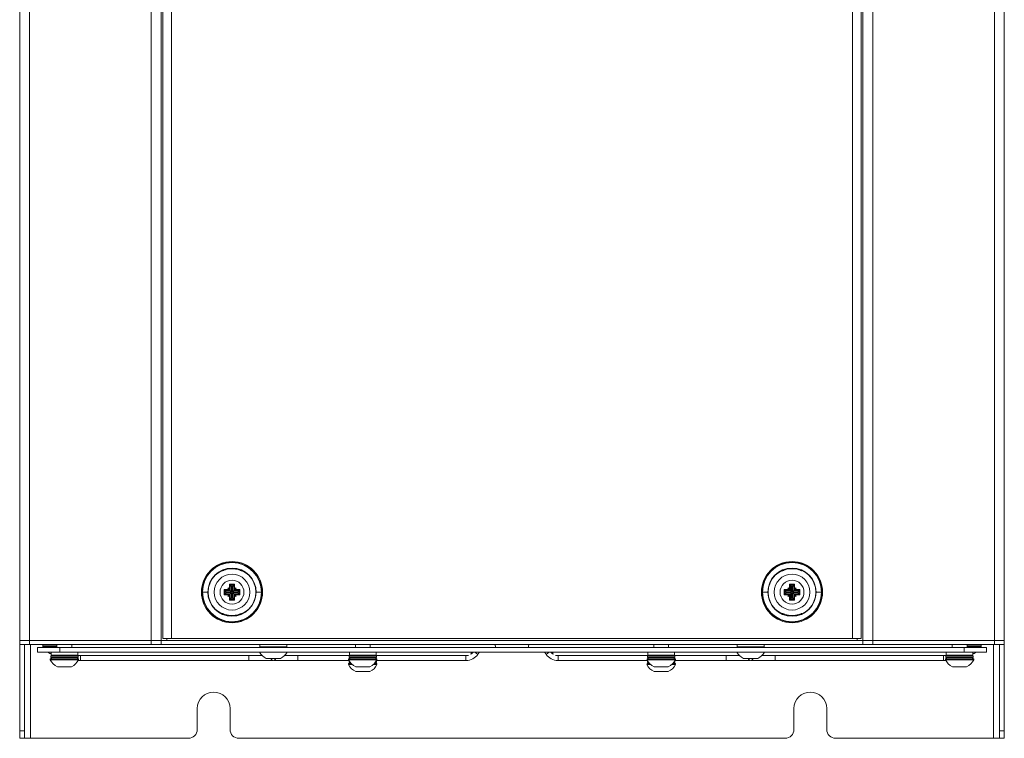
# Model space of a CAD drawing. Header units: millimetres. Extents: x 240 to 2023, y 154 to 1434.
# Tile 33 of 51: x 982 to 1312, y 154 to 395. Entities that reach past the tile are written whole.
import ezdxf

# ---------------------------------------------------------------- set-up
doc = ezdxf.new("R2010")
doc.units = ezdxf.units.MM
doc.header["$LTSCALE"] = 7.5

msp = doc.modelspace()

# ---------------------------------------------------------------- linework, layer by layer
at = {"color": 7, "linetype": 'Continuous', "lineweight": 15}
for p, q in [((981.68, 186.76), (981.68, 633.06)), ((984.95, 633.06), (984.95, 186.76)), ((1025.78, 633.06), (1025.78, 186.76)), ((1029.05, 633.06), (1029.05, 186.76)), ((1029.61, 187.41), (1029.61, 632.41)), ((1032.61, 187.41), (1032.61, 632.41)), ((1260.76, 187.41), (1260.76, 632.41)), ((1263.76, 187.41), (1263.76, 632.41)), ((1264.32, 186.76), (1264.32, 633.06)), ((1267.59, 186.76), (1267.59, 633.06)), ((1308.41, 186.76), (1308.41, 633.06)), ((1311.68, 633.06), (1311.68, 186.76)), ((1049.57, 212.68), (1049.58, 212.42)), ((1056.19, 212.38), (1056.2, 212.65)), ((1237.22, 212.66), (1237.23, 212.4)), ((1243.84, 212.4), (1243.84, 212.66)), ((1049.62, 210.14), (1049.62, 210.22)), ((1237.27, 210.2), (1237.27, 210.13)), ((1243.79, 210.13), (1243.79, 210.2)), ((1051.98, 205.62), (1053.69, 205.62)), ((1051.98, 204.03), (1051.98, 205.62)), ((1052.28, 205.32), (1052.28, 203.52)), ((1053.4, 205.32), (1052.28, 205.32)), ((1052.71, 204.89), (1052.28, 205.32)), ((1052.71, 204.89), (1052.71, 203.09)), ((1052.96, 204.89), (1052.71, 204.89)), ((1052.96, 204.89), (1053.4, 205.32)), ((1052.96, 203.09), (1052.96, 204.89)), ((1053.4, 203.52), (1053.4, 205.32)), ((1053.69, 205.62), (1053.69, 204.03)), ((1239.67, 205.62), (1241.39, 205.62)), ((1239.67, 204.03), (1239.67, 205.62)), ((1239.97, 205.32), (1239.97, 203.52)), ((1241.09, 205.32), (1239.97, 205.32)), ((1240.41, 204.89), (1239.97, 205.32)), ((1240.41, 204.89), (1240.41, 203.09)), ((1240.66, 204.89), (1240.41, 204.89)), ((1240.66, 204.89), (1241.09, 205.32)), ((1240.66, 203.09), (1240.66, 204.89)), ((1241.09, 203.52), (1241.09, 205.32)), ((1241.39, 205.62), (1241.39, 204.03)), ((1042.94, 203.01), (1044.75, 203.01)), ((1050.18, 203.82), (1051.77, 203.82)), ((1050.18, 202.11), (1050.18, 203.82)), ((1051.77, 202.11), (1050.18, 202.11)), ((1052.28, 203.52), (1050.48, 203.52)), ((1050.48, 203.52), (1050.48, 202.4)), ((1050.91, 203.09), (1050.48, 203.52)), ((1050.91, 202.84), (1050.48, 202.4)), ((1050.48, 202.4), (1052.28, 202.4)), ((1050.91, 203.09), (1050.91, 202.84)), ((1052.71, 203.09), (1050.91, 203.09)), ((1050.91, 202.84), (1052.71, 202.84)), ((1051.4, 204.4), (1051.98, 204.03)), ((1051.77, 203.82), (1051.4, 204.4)), ((1051.4, 204.4), (1051.54, 204.26)), ((1051.4, 201.53), (1051.77, 202.11)), ((1051.98, 201.89), (1051.4, 201.53)), ((1051.4, 201.53), (1051.54, 201.66)), ((1051.96, 204), (1051.54, 204.26)), ((1051.54, 204.26), (1051.8, 203.84)), ((1052.12, 203.68), (1051.54, 204.26)), ((1052.12, 202.25), (1051.54, 201.66)), ((1051.8, 202.08), (1051.54, 201.66)), ((1051.54, 201.66), (1051.96, 201.93)), ((1051.98, 200.31), (1051.98, 201.89)), ((1052.71, 203.09), (1052.28, 203.52)), ((1052.71, 202.84), (1052.28, 202.4)), ((1052.28, 202.4), (1052.28, 200.6)), ((1052.71, 202.84), (1052.71, 201.04)), ((1052.96, 203.09), (1053.4, 203.52)), ((1054.76, 203.09), (1052.96, 203.09)), ((1052.96, 202.84), (1054.76, 202.84)), ((1052.96, 202.84), (1053.4, 202.4)), ((1052.96, 201.04), (1052.96, 202.84)), ((1055.2, 203.52), (1053.4, 203.52)), ((1053.4, 200.6), (1053.4, 202.4)), ((1053.4, 202.4), (1055.2, 202.4)), ((1053.55, 203.68), (1054.13, 204.26)), ((1053.55, 202.25), (1054.13, 201.66)), ((1053.69, 204.03), (1054.27, 204.4)), ((1053.69, 201.89), (1053.69, 200.31)), ((1054.27, 201.53), (1053.69, 201.89)), ((1054.13, 204.26), (1053.71, 204)), ((1053.71, 201.93), (1054.13, 201.66)), ((1053.87, 203.84), (1054.13, 204.26)), ((1054.13, 201.66), (1053.87, 202.08)), ((1054.27, 204.4), (1053.9, 203.82)), ((1053.9, 203.82), (1055.49, 203.82)), ((1053.9, 202.11), (1054.27, 201.53)), ((1055.49, 202.11), (1053.9, 202.11)), ((1054.27, 204.4), (1054.13, 204.26)), ((1054.27, 201.53), (1054.13, 201.66)), ((1054.76, 203.09), (1055.2, 203.52)), ((1054.76, 202.84), (1054.76, 203.09)), ((1054.76, 202.84), (1055.2, 202.4)), ((1055.2, 202.4), (1055.2, 203.52)), ((1055.49, 203.82), (1055.49, 202.11)), ((1060.92, 202.92), (1062.74, 202.91)), ((1230.63, 202.96), (1230.53, 202.96)), ((1232.44, 202.96), (1230.63, 202.96)), ((1237.87, 203.82), (1239.46, 203.82)), ((1237.87, 202.11), (1237.87, 203.82)), ((1239.46, 202.11), (1237.87, 202.11)), ((1238.17, 203.52), (1238.17, 202.4)), ((1239.97, 203.52), (1238.17, 203.52)), ((1238.61, 203.09), (1238.17, 203.52)), ((1238.61, 202.84), (1238.17, 202.4)), ((1238.17, 202.4), (1239.97, 202.4)), ((1238.61, 203.09), (1238.61, 202.84)), ((1240.41, 203.09), (1238.61, 203.09)), ((1238.61, 202.84), (1240.41, 202.84)), ((1239.1, 204.4), (1239.67, 204.03)), ((1239.46, 203.82), (1239.1, 204.4)), ((1239.1, 204.4), (1239.23, 204.26)), ((1239.1, 201.53), (1239.46, 202.11)), ((1239.67, 201.89), (1239.1, 201.53)), ((1239.1, 201.53), (1239.23, 201.66)), ((1239.65, 204), (1239.23, 204.26)), ((1239.23, 204.26), (1239.5, 203.84)), ((1239.82, 203.68), (1239.23, 204.26)), ((1239.82, 202.25), (1239.23, 201.66)), ((1239.5, 202.08), (1239.23, 201.66)), ((1239.23, 201.66), (1239.65, 201.93)), ((1239.67, 200.31), (1239.67, 201.89)), ((1240.41, 203.09), (1239.97, 203.52)), ((1240.41, 202.84), (1239.97, 202.4)), ((1239.97, 202.4), (1239.97, 200.6)), ((1240.41, 202.84), (1240.41, 201.04)), ((1240.66, 203.09), (1241.09, 203.52)), ((1242.46, 203.09), (1240.66, 203.09)), ((1240.66, 201.04), (1240.66, 202.84)), ((1240.66, 202.84), (1241.09, 202.4)), ((1240.66, 202.84), (1242.46, 202.84)), ((1242.89, 203.52), (1241.09, 203.52)), ((1241.09, 202.4), (1242.89, 202.4)), ((1241.09, 200.6), (1241.09, 202.4)), ((1241.25, 203.68), (1241.83, 204.26)), ((1241.25, 202.25), (1241.83, 201.66)), ((1241.39, 204.03), (1241.97, 204.4)), ((1241.39, 201.89), (1241.39, 200.31)), ((1241.97, 201.53), (1241.39, 201.89)), ((1241.83, 204.26), (1241.41, 204)), ((1241.41, 201.93), (1241.83, 201.66)), ((1241.56, 203.84), (1241.83, 204.26)), ((1241.83, 201.66), (1241.56, 202.08)), ((1241.97, 204.4), (1241.6, 203.82)), ((1241.6, 203.82), (1243.19, 203.82)), ((1241.6, 202.11), (1241.97, 201.53)), ((1243.19, 202.11), (1241.6, 202.11)), ((1241.97, 204.4), (1241.83, 204.26)), ((1241.97, 201.53), (1241.83, 201.66)), ((1242.46, 203.09), (1242.89, 203.52)), ((1242.46, 202.84), (1242.46, 203.09)), ((1242.46, 202.84), (1242.89, 202.4)), ((1242.89, 202.4), (1242.89, 203.52)), ((1243.19, 203.82), (1243.19, 202.11)), ((1250.43, 202.96), (1248.62, 202.96)), ((1250.53, 202.96), (1250.43, 202.96)), ((1053.69, 200.31), (1051.98, 200.31)), ((1052.71, 201.04), (1052.28, 200.6)), ((1052.28, 200.6), (1053.4, 200.6)), ((1052.71, 201.04), (1052.96, 201.04)), ((1052.96, 201.04), (1053.4, 200.6)), ((1241.39, 200.31), (1239.67, 200.31)), ((1240.41, 201.04), (1239.97, 200.6)), ((1239.97, 200.6), (1241.09, 200.6)), ((1240.41, 201.04), (1240.66, 201.04)), ((1240.66, 201.04), (1241.09, 200.6)), ((1049.54, 195.82), (1049.54, 195.74)), ((1056.06, 195.71), (1056.05, 195.78)), ((1243.79, 195.8), (1243.79, 195.72)), ((1049.48, 193.54), (1049.47, 193.28)), ((1056.1, 193.25), (1056.09, 193.51)), ((1237.23, 193.53), (1237.22, 193.26)), ((1243.84, 193.26), (1243.84, 193.53)), ((981.68, 185.46), (981.68, 186.76)), ((984.95, 186.76), (981.68, 186.76)), ((984.95, 185.46), (981.68, 185.46)), ((981.68, 185.46), (981.68, 156.48)), ((983.28, 185.46), (983.28, 156.48)), ((984.95, 185.46), (984.95, 186.76)), ((1025.78, 186.76), (984.95, 186.76)), ((1025.78, 185.46), (984.95, 185.46)), ((989.43, 185.16), (989.43, 184.78)), ((994.18, 185.16), (989.43, 185.16)), ((994.18, 185.46), (994.18, 184.46)), ((999.18, 184.46), (999.18, 185.46)), ((1025.78, 186.76), (1025.78, 185.46)), ((1029.09, 186.76), (1025.78, 186.76)), ((1025.78, 185.46), (1029.09, 185.46)), ((1029.09, 186.76), (1029.09, 185.46)), ((1264.28, 186.76), (1029.09, 186.76)), ((1029.09, 185.46), (1264.28, 185.46)), ((1029.61, 187.41), (1032.61, 187.41)), ((1032.61, 187.41), (1260.76, 187.41)), ((1062.18, 185.46), (1062.18, 184.66)), ((1071.18, 184.66), (1071.18, 185.46)), ((1094.18, 185.46), (1094.18, 184.46)), ((1099.18, 184.46), (1099.18, 185.46)), ((1194.18, 185.46), (1194.18, 184.46)), ((1199.18, 184.46), (1199.18, 185.46)), ((1222.18, 185.46), (1222.18, 184.66)), ((1231.18, 184.66), (1231.18, 185.46)), ((1260.76, 187.41), (1263.76, 187.41)), ((1264.28, 186.76), (1264.28, 185.46)), ((1267.59, 186.76), (1264.28, 186.76)), ((1264.28, 185.46), (1267.59, 185.46)), ((1308.41, 186.76), (1267.59, 186.76)), ((1267.59, 186.76), (1267.59, 185.46)), ((1308.41, 185.46), (1267.59, 185.46)), ((1294.18, 185.46), (1294.18, 184.46)), ((1299.18, 184.46), (1299.18, 185.46)), ((1303.93, 185.16), (1299.18, 185.16)), ((1303.93, 184.78), (1303.93, 185.16)), ((1308.41, 185.46), (1308.41, 186.76)), ((1311.68, 186.76), (1308.41, 186.76)), ((1311.68, 185.46), (1308.41, 185.46)), ((1310.08, 185.46), (1310.08, 156.48)), ((1311.68, 185.46), (1311.68, 186.76)), ((1311.68, 185.46), (1311.68, 156.48)), ((987.68, 182.86), (987.68, 184.46)), ((987.68, 184.46), (995.18, 184.46)), ((995.18, 182.86), (987.68, 182.86)), ((989.43, 184.78), (989.61, 184.46)), ((994.18, 184.78), (989.43, 184.78)), ((992.18, 182.41), (991.81, 182.41)), ((992.18, 182.86), (992.18, 181.86)), ((1001.18, 181.86), (992.18, 181.86)), ((995.18, 184.46), (995.18, 182.86)), ((995.18, 184.46), (1298.18, 184.46)), ((995.18, 182.86), (1298.18, 182.86)), ((1001.18, 181.86), (1001.18, 182.86)), ((1001.26, 181.76), (1062.87, 181.76)), ((1071.18, 184.66), (1062.18, 184.66)), ((1070.49, 181.76), (1092.24, 181.76)), ((1092.18, 182.86), (1092.18, 181.86)), ((1101.18, 181.86), (1092.18, 181.86)), ((1101.12, 181.76), (1132.11, 181.76)), ((1101.18, 181.86), (1101.18, 182.86)), ((1135.25, 182.12), (1135.78, 182.86)), ((1157.58, 182.86), (1158.12, 182.12)), ((1161.26, 181.76), (1192.24, 181.76)), ((1192.18, 182.86), (1192.18, 181.86)), ((1201.18, 181.86), (1192.18, 181.86)), ((1201.12, 181.76), (1222.87, 181.76)), ((1201.18, 181.86), (1201.18, 182.86)), ((1231.18, 184.66), (1222.18, 184.66)), ((1230.49, 181.76), (1292.11, 181.76)), ((1292.18, 182.86), (1292.18, 181.86)), ((1301.18, 181.86), (1292.18, 181.86)), ((1298.18, 182.86), (1298.18, 184.46)), ((1298.18, 184.46), (1305.68, 184.46)), ((1305.68, 182.86), (1298.18, 182.86)), ((1303.93, 184.78), (1299.18, 184.78)), ((1301.18, 181.86), (1301.18, 182.86)), ((1301.56, 182.41), (1301.18, 182.41)), ((1303.76, 184.46), (1303.93, 184.78)), ((1305.68, 184.46), (1305.68, 182.86)), ((991.93, 180.66), (991.93, 180.28)), ((1001.43, 180.66), (991.93, 180.66)), ((1001.43, 180.28), (991.93, 180.28)), ((992.11, 181.46), (992.11, 181.06)), ((1001.26, 181.06), (1001.26, 181.46)), ((1001.43, 180.28), (1001.43, 180.66)), ((1002.11, 180.06), (1058.57, 180.06)), ((1069.06, 180.71), (1064.31, 180.71)), ((1074.79, 180.06), (1092.05, 180.06)), ((1091.93, 180.66), (1091.93, 180.28)), ((1101.43, 180.66), (1091.93, 180.66)), ((1101.43, 180.28), (1091.93, 180.28)), ((1091.93, 179.06), (1091.93, 178.68)), ((1092.78, 179.06), (1091.93, 179.06)), ((1093.17, 178.68), (1091.93, 178.68)), ((1092.11, 181.46), (1092.11, 181.06)), ((1092.11, 179.86), (1092.11, 179.46)), ((1092.18, 180.83), (1092.18, 180.66)), ((1101.43, 178.68), (1100.2, 178.68)), ((1101.43, 179.06), (1100.59, 179.06)), ((1101.18, 180.66), (1101.18, 180.83)), ((1101.26, 181.06), (1101.26, 181.46)), ((1101.26, 179.46), (1101.26, 179.86)), ((1101.32, 180.06), (1131.26, 180.06)), ((1101.43, 180.28), (1101.43, 180.66)), ((1101.43, 178.68), (1101.43, 179.06)), ((1162.11, 180.06), (1192.05, 180.06)), ((1191.93, 180.66), (1191.93, 180.28)), ((1201.43, 180.66), (1191.93, 180.66)), ((1201.43, 180.28), (1191.93, 180.28)), ((1191.93, 179.06), (1191.93, 178.68)), ((1192.78, 179.06), (1191.93, 179.06)), ((1193.17, 178.68), (1191.93, 178.68)), ((1192.11, 181.46), (1192.11, 181.06)), ((1192.11, 179.86), (1192.11, 179.46)), ((1192.18, 180.83), (1192.18, 180.66)), ((1201.43, 178.68), (1200.2, 178.68)), ((1201.43, 179.06), (1200.59, 179.06)), ((1201.18, 180.66), (1201.18, 180.83)), ((1201.26, 181.06), (1201.26, 181.46)), ((1201.26, 179.46), (1201.26, 179.86)), ((1201.32, 180.06), (1218.57, 180.06)), ((1201.43, 180.28), (1201.43, 180.66)), ((1201.43, 178.68), (1201.43, 179.06)), ((1229.06, 180.71), (1224.31, 180.71)), ((1234.79, 180.06), (1291.26, 180.06)), ((1291.93, 180.66), (1291.93, 180.28)), ((1301.43, 180.66), (1291.93, 180.66)), ((1301.43, 180.28), (1291.93, 180.28)), ((1292.11, 181.46), (1292.11, 181.06)), ((1301.26, 181.06), (1301.26, 181.46)), ((1301.43, 180.28), (1301.43, 180.66)), ((999.06, 177.91), (994.31, 177.91)), ((1099.06, 177.91), (1094.31, 177.91)), ((1099.06, 176.31), (1094.31, 176.31)), ((1199.06, 177.91), (1194.31, 177.91)), ((1199.06, 176.31), (1194.31, 176.31)), ((1299.06, 177.91), (1294.31, 177.91)), ((1041.18, 163.96), (1041.18, 156.96)), ((1052.18, 156.96), (1052.18, 163.96)), ((1241.18, 163.96), (1241.18, 156.96)), ((1252.18, 156.96), (1252.18, 163.96)), ((981.68, 156.48), (983.28, 156.48)), ((981.68, 153.96), (981.68, 156.48)), ((983.28, 156.48), (983.28, 153.96)), ((1310.08, 156.48), (1311.68, 156.48)), ((1310.08, 153.96), (1310.08, 156.48)), ((1311.68, 156.48), (1311.68, 153.96)), ((983.28, 153.96), (981.68, 153.96)), ((983.28, 153.96), (985.28, 153.96)), ((985.28, 153.96), (1038.18, 153.96)), ((1055.18, 153.96), (1238.18, 153.96)), ((1255.18, 153.96), (1308.08, 153.96)), ((1310.08, 153.96), (1308.08, 153.96)), ((1311.68, 153.96), (1310.08, 153.96))]:
    msp.add_line(p, q, dxfattribs=at)
at = {"color": 106, "linetype": 'Continuous', "lineweight": 15}
for p, q in [((1048.59, 212.02), (1048.58, 212.29)), ((1050.57, 212.96), (1050.57, 212.7)), ((1055.2, 212.68), (1055.21, 212.94)), ((1057.19, 212.24), (1057.18, 211.97)), ((1236.23, 211.99), (1236.23, 212.27)), ((1238.21, 212.95), (1238.22, 212.69)), ((1242.84, 212.69), (1242.85, 212.95)), ((1244.83, 212.27), (1244.83, 211.99)), ((1050.61, 210.6), (1050.61, 210.49)), ((1055.14, 210.47), (1055.14, 210.58)), ((1238.26, 210.59), (1238.27, 210.48)), ((1242.8, 210.48), (1242.8, 210.59)), ((1042.59, 203.02), (1042.84, 203.02)), ((1062.84, 202.91), (1063.09, 202.91)), ((1230.53, 202.96), (1230.28, 202.96)), ((1250.78, 202.96), (1250.53, 202.96)), ((1050.53, 195.46), (1050.53, 195.35)), ((1055.06, 195.32), (1055.06, 195.43)), ((1238.27, 195.45), (1238.26, 195.34)), ((1242.8, 195.34), (1242.8, 195.45)), ((1048.48, 193.68), (1048.49, 193.96)), ((1050.47, 193.25), (1050.47, 192.99)), ((1055.1, 192.97), (1055.1, 193.22)), ((1057.09, 193.91), (1057.09, 193.64)), ((1236.23, 193.66), (1236.23, 193.93)), ((1238.22, 193.23), (1238.21, 192.98)), ((1242.85, 192.98), (1242.84, 193.23)), ((1244.83, 193.93), (1244.83, 193.66)), ((985.28, 153.96), (985.28, 185.46)), ((1030.95, 186.76), (1030.95, 187.41)), ((1262.41, 187.41), (1262.41, 186.76)), ((1308.08, 153.96), (1308.08, 185.46)), ((1002.11, 181.76), (1002.11, 180.91)), ((1131.26, 180.06), (1131.26, 181.76)), ((1162.11, 181.76), (1162.11, 180.91)), ((1291.26, 180.06), (1291.26, 181.76)), ((1001.26, 181.46), (992.11, 181.46)), ((1001.26, 181.06), (992.11, 181.06)), ((1002.11, 180.91), (1002.11, 180.06)), ((1101.26, 181.46), (1092.11, 181.46)), ((1101.26, 181.06), (1092.11, 181.06)), ((1092.17, 179.86), (1092.11, 179.86)), ((1092.44, 179.46), (1092.11, 179.46)), ((1101.26, 179.46), (1100.92, 179.46)), ((1101.26, 179.86), (1101.2, 179.86)), ((1162.11, 180.91), (1162.11, 180.06)), ((1201.26, 181.46), (1192.11, 181.46)), ((1201.26, 181.06), (1192.11, 181.06)), ((1192.17, 179.86), (1192.11, 179.86)), ((1192.44, 179.46), (1192.11, 179.46)), ((1201.26, 179.46), (1200.92, 179.46)), ((1201.26, 179.86), (1201.2, 179.86)), ((1301.26, 181.46), (1292.11, 181.46)), ((1301.26, 181.06), (1292.11, 181.06))]:
    msp.add_line(p, q, dxfattribs=at)
at = {"color": 7, "linetype": 'Continuous', "lineweight": 15, "flags": 128}
for points in [[(1056.13, 210.19), (1056.13, 210.15), (1056.13, 210.11)], [(1051.98, 205.62), (1052.03, 205.57), (1052.08, 205.52), (1052.13, 205.47), (1052.17, 205.42), (1052.21, 205.39), (1052.24, 205.36), (1052.26, 205.34), (1052.28, 205.32)], [(1053.69, 205.62), (1053.64, 205.57), (1053.59, 205.52), (1053.54, 205.47), (1053.5, 205.42), (1053.46, 205.39), (1053.43, 205.36), (1053.41, 205.34), (1053.4, 205.32)], [(1239.67, 205.62), (1239.73, 205.57), (1239.78, 205.52), (1239.83, 205.47), (1239.87, 205.42), (1239.91, 205.39), (1239.94, 205.36), (1239.96, 205.34), (1239.97, 205.32)], [(1241.39, 205.62), (1241.33, 205.57), (1241.28, 205.52), (1241.24, 205.47), (1241.19, 205.42), (1241.16, 205.39), (1241.13, 205.36), (1241.1, 205.34), (1241.09, 205.32)], [(1050.18, 203.82), (1050.23, 203.77), (1050.28, 203.72), (1050.33, 203.67), (1050.37, 203.62), (1050.41, 203.59), (1050.44, 203.56), (1050.46, 203.54), (1050.48, 203.52)], [(1050.18, 202.11), (1050.23, 202.16), (1050.28, 202.21), (1050.33, 202.26), (1050.37, 202.3), (1050.41, 202.34), (1050.44, 202.37), (1050.46, 202.39), (1050.48, 202.4)], [(1055.2, 203.52), (1055.21, 203.54), (1055.23, 203.56), (1055.26, 203.59), (1055.3, 203.62), (1055.34, 203.67), (1055.39, 203.72), (1055.44, 203.77), (1055.49, 203.82)], [(1055.2, 202.4), (1055.21, 202.39), (1055.23, 202.37), (1055.26, 202.34), (1055.3, 202.3), (1055.34, 202.26), (1055.39, 202.21), (1055.44, 202.16), (1055.49, 202.11)], [(1237.87, 203.82), (1237.93, 203.77), (1237.98, 203.72), (1238.03, 203.67), (1238.07, 203.62), (1238.11, 203.59), (1238.14, 203.56), (1238.16, 203.54), (1238.17, 203.52)], [(1237.87, 202.11), (1237.93, 202.16), (1237.98, 202.21), (1238.03, 202.26), (1238.07, 202.3), (1238.11, 202.34), (1238.14, 202.37), (1238.16, 202.39), (1238.17, 202.4)], [(1242.89, 203.52), (1242.9, 203.54), (1242.93, 203.56), (1242.96, 203.59), (1242.99, 203.62), (1243.04, 203.67), (1243.08, 203.72), (1243.13, 203.77), (1243.19, 203.82)], [(1242.89, 202.4), (1242.9, 202.39), (1242.93, 202.37), (1242.96, 202.34), (1242.99, 202.3), (1243.04, 202.26), (1243.08, 202.21), (1243.13, 202.16), (1243.19, 202.11)], [(1052.28, 200.6), (1052.26, 200.59), (1052.24, 200.57), (1052.21, 200.54), (1052.17, 200.5), (1052.13, 200.46), (1052.08, 200.41), (1052.03, 200.36), (1051.98, 200.31)], [(1053.4, 200.6), (1053.41, 200.59), (1053.43, 200.57), (1053.46, 200.54), (1053.5, 200.5), (1053.54, 200.46), (1053.59, 200.41), (1053.64, 200.36), (1053.69, 200.31)], [(1239.97, 200.6), (1239.96, 200.59), (1239.94, 200.57), (1239.91, 200.54), (1239.87, 200.5), (1239.83, 200.46), (1239.78, 200.41), (1239.73, 200.36), (1239.67, 200.31)], [(1241.09, 200.6), (1241.1, 200.59), (1241.13, 200.57), (1241.16, 200.54), (1241.19, 200.5), (1241.24, 200.46), (1241.28, 200.41), (1241.33, 200.36), (1241.39, 200.31)], [(1237.27, 195.72), (1237.27, 195.76), (1237.27, 195.8)], [(1001.35, 180.12), (1001.53, 180.1), (1002.11, 180.06)], [(1092.12, 179.95), (1092.12, 179.94), (1092.11, 179.86)], [(1101.26, 179.86), (1101.25, 179.94), (1101.25, 179.95)], [(1192.12, 179.95), (1192.12, 179.94), (1192.11, 179.86)], [(1201.26, 179.86), (1201.25, 179.94), (1201.25, 179.95)], [(1291.26, 180.06), (1291.84, 180.1), (1292.02, 180.12)]]:
    msp.add_lwpolyline(points, dxfattribs=at)
at = {"color": 106, "linetype": 'Continuous', "lineweight": 15, "flags": 128}
for points in [[(1135.25, 182.12), (1135.2, 182.16), (1135.05, 182.26), (1134.82, 182.42), (1134.56, 182.61), (1134.29, 182.8), (1134.21, 182.86)], [(1158.81, 182.61), (1158.54, 182.42), (1158.32, 182.26), (1158.17, 182.16), (1158.12, 182.12)], [(1159.16, 182.86), (1159.07, 182.8), (1158.81, 182.61)]]:
    msp.add_lwpolyline(points, dxfattribs=at)
at = {"color": 7, "linetype": 'Continuous', "lineweight": 15}
for centre, radius in [((1052.84, 202.96), 10.25), ((1240.53, 202.96), 10.25), ((1052.84, 202.96), 7.99), ((1052.84, 202.96), 6), ((1240.53, 202.96), 7.99), ((1240.53, 202.96), 6), ((1052.84, 202.96), 4), ((1240.53, 202.96), 4)]:
    msp.add_circle(centre, radius, dxfattribs=at)
for centre, radius, start, end in [((1052.84, 202.96), 10, 359.7021, 179.7021), ((1052.84, 202.96), 9.9, 359.7021, 179.7021), ((1240.53, 202.96), 10, 0, 180), ((1240.53, 202.96), 9.9, 0, 180), ((1052.84, 202.96), 8.09, 359.7021, 179.7021), ((1052.84, 202.97), 7.95, 73.1464, 106.2578), ((1052.84, 202.96), 7.85, 72.9452, 106.4591), ((1240.53, 202.96), 8.09, 0, 180), ((1240.53, 202.97), 7.95, 73.4443, 106.5557), ((1240.53, 202.96), 7.85, 73.243, 106.757), ((1043.08, 240.03), 37.02, 269.6153, 269.77), ((1052.84, 202.96), 10, 179.7021, 359.7021), ((1052.84, 202.96), 9.9, 179.7021, 359.7021), ((1052.84, 202.96), 8.09, 179.7021, 359.7021), ((1044.89, 214.71), 12.88, 302.2966, 302.4847), ((1039.7, 183), 22.6, 57.624, 57.7311), ((1049.9, 205.32), 2.45, 327.1486, 328.1383), ((1036.71, 192.25), 18.06, 32.2895, 32.4236), ((1052.83, 204.08), 0.782, 224.5484, 225.1644), ((1050.66, 204.02), 2.29, 314.7511, 314.9603), ((1052.84, 204.08), 0.782, 314.8356, 315.4516), ((1055.01, 204.02), 2.29, 225.0397, 225.2489), ((1053.12, 203.64), 0.692, 30.5975, 34.0986), ((1065.6, 194.38), 14.09, 147.566, 147.7379), ((1031.26, 168.16), 42.25, 57.5807, 57.638), ((1066.76, 181.75), 24.07, 122.2721, 122.3727), ((1062.73, 192.65), 10.26, 89.4135, 89.9718), ((1240.53, 202.96), 10, 180, 0), ((1240.53, 202.96), 9.9, 180, 0), ((1240.53, 202.96), 8.09, 180, 0), ((1262.11, 168.16), 42.25, 122.362, 122.4193), ((1226.61, 181.75), 24.07, 57.6273, 57.7279), ((1240.25, 203.64), 0.692, 145.9014, 149.4025), ((1227.76, 194.38), 14.09, 32.2621, 32.434), ((1240.52, 204.08), 0.782, 224.5484, 225.1644), ((1238.35, 204.02), 2.29, 314.7511, 314.9603), ((1240.54, 204.08), 0.782, 314.8356, 315.4516), ((1242.71, 204.02), 2.29, 225.0397, 225.2489), ((1243.47, 205.32), 2.45, 211.8617, 212.8514), ((1256.66, 192.25), 18.06, 147.5764, 147.7105), ((1248.48, 214.71), 12.88, 237.5153, 237.7034), ((1253.67, 183), 22.6, 122.2689, 122.376), ((1052.84, 202.97), 7.85, 252.9452, 286.4591), ((1052.84, 202.96), 7.95, 253.1464, 286.2578), ((1240.53, 202.96), 7.95, 253.4443, 286.5557), ((1240.53, 202.97), 7.85, 253.243, 286.757), ((990.01, 185.56), 0.4, 194.7553, 270), ((1140.28, 184.81), 0.85, 0.0565, 49.8808), ((1140.28, 184.81), 0.85, 335.6843, 0.0565), ((1153.08, 184.81), 0.85, 130.1192, 204.3157), ((1303.36, 185.56), 0.4, 270, 345.3286), ((994.18, 187.17), 5.32, 234.0913, 243.4591), ((992.51, 181.46), 0.4, 90, 180), ((1000.86, 181.46), 0.4, 0, 90), ((1066.68, 185.47), 5.32, 209.3479, 243.4591), ((1062.51, 184.26), 0.4, 90, 150), ((1066.68, 185.47), 5.32, 296.5409, 330.6521), ((1070.86, 184.26), 0.4, 30, 90), ((1092.51, 181.46), 0.4, 90, 180), ((1100.86, 181.46), 0.4, 0, 90), ((1131.26, 184.97), 4.91, 270, 324.4648), ((1131.26, 184.97), 3.21, 299.5179, 318.9103), ((1132.11, 182.61), 0.85, 329.3404, 17.1046), ((1162.11, 184.97), 4.91, 215.5352, 270), ((1162.11, 184.97), 3.21, 221.0897, 240.4821), ((1161.26, 182.61), 0.85, 162.8954, 210.6596), ((1192.51, 181.46), 0.4, 90, 180), ((1200.86, 181.46), 0.4, 0, 90), ((1226.68, 185.47), 5.32, 209.3479, 243.4591), ((1222.51, 184.26), 0.4, 90, 150), ((1226.68, 185.47), 5.32, 296.5409, 330.6521), ((1230.86, 184.26), 0.4, 30, 90), ((1292.51, 181.46), 0.4, 90, 180), ((1300.86, 181.46), 0.4, 0, 90), ((1299.18, 187.17), 5.32, 296.5409, 305.9087), ((996.68, 182.67), 5.32, 206.6616, 243.4591), ((992.51, 181.06), 0.4, 180, 270), ((996.68, 182.67), 5.32, 296.5409, 333.3384), ((1000.86, 181.06), 0.4, 270, 0), ((1066.68, 180.91), 0.85, 193.609, 346.391), ((1096.68, 182.67), 5.32, 206.6616, 243.4591), ((1096.68, 181.07), 5.32, 206.6616, 243.4591), ((1092.51, 181.06), 0.4, 180, 270), ((1092.51, 179.46), 0.4, 180, 270), ((1096.68, 182.67), 5.32, 296.5409, 333.3384), ((1096.68, 181.07), 5.32, 296.5409, 333.3384), ((1100.86, 181.06), 0.4, 270, 0), ((1100.86, 179.46), 0.4, 270, 0), ((1196.68, 182.67), 5.32, 206.6616, 243.4591), ((1196.68, 181.07), 5.32, 206.6616, 243.4591), ((1192.51, 181.06), 0.4, 180, 270), ((1192.51, 179.46), 0.4, 180, 270), ((1196.68, 182.67), 5.32, 296.5409, 333.3384), ((1196.68, 181.07), 5.32, 296.5409, 333.3384), ((1200.86, 181.06), 0.4, 270, 0), ((1200.86, 179.46), 0.4, 270, 0), ((1226.68, 180.91), 0.85, 193.609, 346.391), ((1296.68, 182.67), 5.32, 206.6616, 243.4591), ((1292.51, 181.06), 0.4, 180, 270), ((1296.68, 182.67), 5.32, 296.5409, 333.3384), ((1300.86, 181.06), 0.4, 270, 0), ((1046.68, 163.96), 5.5, 0, 180), ((1246.68, 163.96), 5.5, 0, 180), ((1038.18, 156.96), 3, 270, 0), ((1055.18, 156.96), 3, 180, 270), ((1238.18, 156.96), 3, 270, 0), ((1255.18, 156.96), 3, 180, 270)]:
    msp.add_arc(centre, radius, start, end, dxfattribs=at)
for centre, major_axis, ratio, start_param, end_param in [((1052.27, 203.82), (0.52, -0.103), 0.541341, 3.493222, 4.809997), ((1052.27, 202.11), (0.52, 0.103), 0.541341, 1.473189, 2.789963), ((1052.31, 203.84), (0.523, -0.056), 0.367203, 3.425435, 4.378946), ((1052.31, 202.08), (0.523, 0.056), 0.367203, 1.90424, 2.85775), ((1051.96, 203.49), (-0.056, 0.523), 0.367203, 5.045832, 5.999343), ((1051.96, 202.44), (0.056, 0.523), 0.367203, 3.425435, 4.378946), ((1051.98, 203.52), (-0.103, 0.52), 0.541341, 4.614781, 5.931556), ((1051.98, 202.4), (0.103, 0.52), 0.541341, 3.493222, 4.809997), ((1053.69, 203.52), (0.103, 0.52), 0.541341, 0.35163, 1.668404), ((1053.4, 203.82), (0.52, 0.103), 0.541341, 4.614781, 5.931556), ((1053.69, 202.4), (-0.103, 0.52), 0.541341, 1.473189, 2.789963), ((1053.4, 202.11), (0.52, -0.103), 0.541341, 0.35163, 1.668404), ((1053.71, 203.49), (0.056, 0.523), 0.367203, 0.283843, 1.237353), ((1053.36, 203.84), (0.523, 0.056), 0.367203, 5.045832, 5.999343), ((1053.36, 202.08), (0.523, -0.056), 0.367203, 0.283843, 1.237353), ((1053.71, 202.44), (-0.056, 0.523), 0.367203, 1.90424, 2.85775), ((1239.97, 203.82), (0.52, -0.103), 0.541341, 3.493222, 4.809997), ((1239.97, 202.11), (0.52, 0.103), 0.541341, 1.473189, 2.789963), ((1240.01, 203.84), (0.523, -0.056), 0.367203, 3.425435, 4.378946), ((1240.01, 202.08), (0.523, 0.056), 0.367203, 1.90424, 2.85775), ((1239.65, 203.49), (-0.056, 0.523), 0.367203, 5.045832, 5.999343), ((1239.65, 202.44), (0.056, 0.523), 0.367203, 3.425435, 4.378946), ((1239.67, 203.52), (-0.103, 0.52), 0.541341, 4.614781, 5.931556), ((1239.67, 202.4), (0.103, 0.52), 0.541341, 3.493222, 4.809997), ((1241.39, 203.52), (0.103, 0.52), 0.541341, 0.35163, 1.668404), ((1241.09, 203.82), (0.52, 0.103), 0.541341, 4.614781, 5.931556), ((1241.09, 202.11), (0.52, -0.103), 0.541341, 0.35163, 1.668404), ((1241.39, 202.4), (-0.103, 0.52), 0.541341, 1.473189, 2.789963), ((1241.41, 203.49), (0.056, 0.523), 0.367203, 0.283843, 1.237353), ((1241.06, 203.84), (0.523, 0.056), 0.367203, 5.045832, 5.999343), ((1241.41, 202.44), (-0.056, 0.523), 0.367203, 1.90424, 2.85775), ((1241.06, 202.08), (0.523, -0.056), 0.367203, 0.283843, 1.237353)]:
    msp.add_ellipse(centre, major_axis=major_axis, ratio=ratio, start_param=start_param, end_param=end_param, dxfattribs=at)
for points, knots in [([(1049.62, 210.22), (1049.63, 210.23), (1049.65, 210.24), (1049.8, 210.31), (1050.03, 210.41), (1050.32, 210.51), (1050.52, 210.58), (1050.61, 210.6)], [0, 0, 0, 0, 0.1993307, 0.3983024, 0.606883, 0.8300805, 1, 1, 1, 1]), ([(1050.61, 210.49), (1050.49, 210.46), (1050.26, 210.38), (1049.95, 210.27), (1049.73, 210.18), (1049.63, 210.14), (1049.62, 210.14), (1049.62, 210.14)], [0, 0, 0, 0, 0.2268995, 0.4537112, 0.6812601, 0.8978285, 1, 1, 1, 1]), ([(1055.14, 210.58), (1055.26, 210.54), (1055.49, 210.47), (1055.79, 210.35), (1056.02, 210.25), (1056.12, 210.2), (1056.13, 210.19), (1056.13, 210.19)], [0, 0, 0, 0, 0.22609, 0.45203, 0.680819, 0.900575, 1, 1, 1, 1]), ([(1056.13, 210.11), (1056.12, 210.11), (1056.1, 210.12), (1055.95, 210.18), (1055.72, 210.27), (1055.44, 210.37), (1055.23, 210.44), (1055.14, 210.47)], [0, 0, 0, 0, 0.197465, 0.394633, 0.5999, 0.819959, 1, 1, 1, 1]), ([(1237.27, 210.2), (1237.28, 210.21), (1237.3, 210.22), (1237.46, 210.3), (1237.69, 210.4), (1237.97, 210.5), (1238.18, 210.56), (1238.26, 210.59)], [0, 0, 0, 0, 0.199327, 0.398302, 0.606892, 0.830086, 1, 1, 1, 1]), ([(1238.27, 210.48), (1238.15, 210.44), (1237.92, 210.37), (1237.61, 210.26), (1237.39, 210.17), (1237.29, 210.13), (1237.28, 210.13), (1237.27, 210.13)], [0, 0, 0, 0, 0.226905, 0.453725, 0.681254, 0.897828, 1, 1, 1, 1]), ([(1242.8, 210.59), (1242.91, 210.55), (1243.15, 210.48), (1243.45, 210.36), (1243.68, 210.26), (1243.78, 210.21), (1243.79, 210.21), (1243.79, 210.2)], [0, 0, 0, 0, 0.226099, 0.452037, 0.680821, 0.900574, 1, 1, 1, 1]), ([(1243.79, 210.13), (1243.78, 210.13), (1243.76, 210.13), (1243.61, 210.2), (1243.38, 210.29), (1243.09, 210.39), (1242.89, 210.45), (1242.8, 210.48)], [0, 0, 0, 0, 0.197464, 0.394637, 0.599907, 0.819966, 1, 1, 1, 1]), ([(1052.12, 203.68), (1052.14, 203.66), (1052.16, 203.63), (1052.18, 203.61), (1052.18, 203.61)], [0, 0, 0, 0, 0.977729, 1, 1, 1, 1]), ([(1052.12, 202.25), (1052.14, 202.27), (1052.16, 202.29), (1052.18, 202.31), (1052.18, 202.31)], [0, 0, 0, 0, 0.977729, 1, 1, 1, 1]), ([(1052.18, 203.61), (1052.19, 203.61), (1052.19, 203.6), (1052.22, 203.58), (1052.25, 203.55), (1052.26, 203.53), (1052.27, 203.53)], [0, 0, 0, 0, 0.013057, 0.252853, 0.689834, 1, 1, 1, 1]), ([(1052.18, 202.31), (1052.19, 202.31), (1052.19, 202.32), (1052.22, 202.35), (1052.25, 202.38), (1052.26, 202.39), (1052.27, 202.4)], [0, 0, 0, 0, 0.012818, 0.252845, 0.689831, 1, 1, 1, 1]), ([(1053.49, 203.61), (1053.49, 203.61), (1053.48, 203.6), (1053.45, 203.58), (1053.42, 203.55), (1053.41, 203.53), (1053.4, 203.53)], [0, 0, 0, 0, 0.013057, 0.252825, 0.689833, 1, 1, 1, 1]), ([(1053.49, 202.31), (1053.49, 202.31), (1053.48, 202.32), (1053.45, 202.35), (1053.42, 202.38), (1053.41, 202.39), (1053.4, 202.4)], [0, 0, 0, 0, 0.012818, 0.252818, 0.68983, 1, 1, 1, 1]), ([(1053.55, 203.68), (1053.53, 203.66), (1053.51, 203.63), (1053.49, 203.61), (1053.49, 203.61)], [0, 0, 0, 0, 0.977678, 1, 1, 1, 1]), ([(1053.55, 202.25), (1053.53, 202.27), (1053.51, 202.29), (1053.49, 202.31), (1053.49, 202.31)], [0, 0, 0, 0, 0.977678, 1, 1, 1, 1]), ([(1239.82, 203.68), (1239.84, 203.66), (1239.86, 203.63), (1239.88, 203.61), (1239.88, 203.61)], [0, 0, 0, 0, 0.977796, 1, 1, 1, 1]), ([(1239.82, 202.25), (1239.84, 202.27), (1239.86, 202.29), (1239.88, 202.31), (1239.88, 202.31)], [0, 0, 0, 0, 0.977796, 1, 1, 1, 1]), ([(1239.88, 203.61), (1239.88, 203.61), (1239.89, 203.6), (1239.91, 203.58), (1239.95, 203.55), (1239.96, 203.53), (1239.97, 203.53)], [0, 0, 0, 0, 0.013126, 0.252906, 0.689819, 1, 1, 1, 1]), ([(1239.88, 202.31), (1239.88, 202.31), (1239.89, 202.32), (1239.91, 202.35), (1239.95, 202.38), (1239.96, 202.39), (1239.97, 202.4)], [0, 0, 0, 0, 0.012889, 0.252899, 0.689816, 1, 1, 1, 1]), ([(1241.18, 203.61), (1241.18, 203.61), (1241.17, 203.6), (1241.15, 203.58), (1241.12, 203.55), (1241.1, 203.53), (1241.1, 203.53)], [0, 0, 0, 0, 0.013126, 0.252933, 0.68982, 1, 1, 1, 1]), ([(1241.18, 202.31), (1241.18, 202.31), (1241.17, 202.32), (1241.15, 202.35), (1241.12, 202.38), (1241.1, 202.39), (1241.1, 202.4)], [0, 0, 0, 0, 0.012889, 0.252927, 0.689817, 1, 1, 1, 1]), ([(1241.25, 203.68), (1241.23, 203.66), (1241.2, 203.63), (1241.18, 203.61), (1241.18, 203.61)], [0, 0, 0, 0, 0.977848, 1, 1, 1, 1]), ([(1241.25, 202.25), (1241.23, 202.27), (1241.2, 202.29), (1241.18, 202.31), (1241.18, 202.31)], [0, 0, 0, 0, 0.977848, 1, 1, 1, 1]), ([(1049.54, 195.82), (1049.55, 195.82), (1049.57, 195.81), (1049.72, 195.75), (1049.95, 195.66), (1050.23, 195.55), (1050.44, 195.49), (1050.53, 195.46)], [0, 0, 0, 0, 0.197465, 0.394636, 0.59991, 0.819963, 1, 1, 1, 1]), ([(1050.53, 195.35), (1050.41, 195.38), (1050.18, 195.46), (1049.88, 195.58), (1049.65, 195.68), (1049.55, 195.73), (1049.54, 195.74), (1049.54, 195.74)], [0, 0, 0, 0, 0.2261027, 0.4520387, 0.6808243, 0.9005771, 1, 1, 1, 1]), ([(1055.06, 195.43), (1055.18, 195.47), (1055.41, 195.54), (1055.72, 195.65), (1055.94, 195.74), (1056.04, 195.78), (1056.05, 195.78), (1056.05, 195.78)], [0, 0, 0, 0, 0.226901, 0.453714, 0.681261, 0.897828, 1, 1, 1, 1]), ([(1056.06, 195.71), (1056.05, 195.7), (1056.03, 195.69), (1055.87, 195.61), (1055.64, 195.52), (1055.35, 195.41), (1055.15, 195.35), (1055.06, 195.32)], [0, 0, 0, 0, 0.199331, 0.398303, 0.606894, 0.830091, 1, 1, 1, 1]), ([(1237.27, 195.8), (1237.28, 195.8), (1237.3, 195.79), (1237.46, 195.73), (1237.69, 195.64), (1237.97, 195.54), (1238.17, 195.48), (1238.27, 195.45)], [0, 0, 0, 0, 0.1974669, 0.3946339, 0.5999046, 0.8199606, 1, 1, 1, 1]), ([(1238.26, 195.34), (1238.15, 195.37), (1237.91, 195.45), (1237.61, 195.56), (1237.39, 195.66), (1237.28, 195.71), (1237.28, 195.72), (1237.27, 195.72)], [0, 0, 0, 0, 0.2261037, 0.4520416, 0.6808231, 0.900576, 1, 1, 1, 1]), ([(1242.8, 195.45), (1242.91, 195.48), (1243.14, 195.56), (1243.45, 195.67), (1243.67, 195.76), (1243.78, 195.8), (1243.78, 195.8), (1243.79, 195.8)], [0, 0, 0, 0, 0.2269029, 0.453717, 0.6812571, 0.897826, 1, 1, 1, 1]), ([(1243.79, 195.72), (1243.78, 195.72), (1243.76, 195.7), (1243.6, 195.63), (1243.37, 195.53), (1243.09, 195.43), (1242.89, 195.36), (1242.8, 195.34)], [0, 0, 0, 0, 0.1993304, 0.3983051, 0.6068875, 0.8300839, 1, 1, 1, 1]), ([(1062.98, 181.75), (1062.46, 181.75), (1061.09, 181.76), (1059.49, 181.76), (1058.51, 181.76)], [0, 0, 0, 0, 0.381488, 1, 1, 1, 1]), ([(1074.86, 181.76), (1073.87, 181.76), (1072.27, 181.76), (1070.89, 181.75), (1070.35, 181.75)], [0, 0, 0, 0, 0.613888, 1, 1, 1, 1]), ([(1222.98, 181.75), (1222.46, 181.75), (1221.09, 181.76), (1219.49, 181.76), (1218.51, 181.76)], [0, 0, 0, 0, 0.381488, 1, 1, 1, 1]), ([(1234.86, 181.76), (1233.87, 181.76), (1232.27, 181.76), (1230.89, 181.75), (1230.35, 181.75)], [0, 0, 0, 0, 0.613888, 1, 1, 1, 1]), ([(1058.51, 180.06), (1059.44, 180.07), (1060.85, 180.07), (1062.61, 180.08), (1063.85, 180.08), (1064.94, 180.09), (1065.8, 180.09), (1066.4, 180.08), (1066.48, 180.08), (1066.52, 180.08)], [0, 0, 0, 0, 0.21455, 0.323912, 0.436416, 0.555268, 0.685026, 0.831237, 1, 1, 1, 1]), ([(1066.84, 180.08), (1066.89, 180.08), (1066.97, 180.08), (1067.56, 180.09), (1068.43, 180.09), (1069.52, 180.08), (1070.76, 180.08), (1072.52, 180.07), (1073.93, 180.07), (1074.86, 180.06)], [0, 0, 0, 0, 0.1687629, 0.3149741, 0.4447313, 0.5635833, 0.6760875, 0.7854503, 1, 1, 1, 1]), ([(1218.51, 180.06), (1219.44, 180.07), (1220.85, 180.07), (1222.61, 180.08), (1223.85, 180.08), (1224.94, 180.09), (1225.8, 180.09), (1226.4, 180.08), (1226.48, 180.08), (1226.52, 180.08)], [0, 0, 0, 0, 0.21455, 0.323913, 0.436417, 0.555268, 0.685026, 0.831237, 1, 1, 1, 1]), ([(1226.84, 180.08), (1226.89, 180.08), (1226.97, 180.08), (1227.56, 180.09), (1228.43, 180.09), (1229.52, 180.08), (1230.76, 180.08), (1232.52, 180.07), (1233.93, 180.07), (1234.86, 180.06)], [0, 0, 0, 0, 0.168763, 0.314974, 0.444731, 0.563584, 0.676088, 0.78545, 1, 1, 1, 1])]:
    msp.add_open_spline(points, degree=3, knots=knots, dxfattribs=at)
at = {"color": 106, "linetype": 'Continuous', "lineweight": 15}
for points, knots in [([(1058.51, 181.76), (1058.51, 181.75), (1058.51, 181.73), (1058.51, 181.53), (1058.51, 181.25), (1058.51, 181.02), (1058.51, 180.91)], [0, 0, 0, 0, 0.249924, 0.499942, 0.749989, 1, 1, 1, 1]), ([(1074.86, 180.06), (1074.86, 180.08), (1074.86, 180.1), (1074.86, 180.3), (1074.86, 180.58), (1074.86, 180.91), (1074.86, 181.25), (1074.86, 181.53), (1074.86, 181.72), (1074.86, 181.76), (1074.86, 181.76), (1074.86, 181.76)], [0, 0, 0, 0, 0.1249728, 0.2499659, 0.3749543, 0.4999662, 0.624956, 0.7499632, 0.8749563, 0.9999495, 1, 1, 1, 1]), ([(1218.51, 181.76), (1218.51, 181.75), (1218.51, 181.73), (1218.51, 181.53), (1218.51, 181.25), (1218.51, 181.02), (1218.51, 180.91)], [0, 0, 0, 0, 0.249924, 0.499942, 0.749989, 1, 1, 1, 1]), ([(1234.86, 180.06), (1234.86, 180.08), (1234.86, 180.1), (1234.86, 180.3), (1234.86, 180.58), (1234.86, 180.91), (1234.86, 181.25), (1234.86, 181.53), (1234.86, 181.72), (1234.86, 181.76), (1234.86, 181.76), (1234.86, 181.76)], [0, 0, 0, 0, 0.1249728, 0.2499659, 0.3749543, 0.4999662, 0.624956, 0.7499632, 0.8749563, 0.9999495, 1, 1, 1, 1]), ([(1058.51, 180.91), (1058.51, 180.8), (1058.51, 180.58), (1058.51, 180.3), (1058.51, 180.11), (1058.51, 180.06), (1058.51, 180.06), (1058.51, 180.06)], [0, 0, 0, 0, 0.250016, 0.499984, 0.749963, 0.999949, 1, 1, 1, 1]), ([(1218.51, 180.91), (1218.51, 180.8), (1218.51, 180.58), (1218.51, 180.3), (1218.51, 180.11), (1218.51, 180.06), (1218.51, 180.06), (1218.51, 180.06)], [0, 0, 0, 0, 0.250016, 0.499984, 0.749963, 0.999949, 1, 1, 1, 1])]:
    msp.add_open_spline(points, degree=3, knots=knots, dxfattribs=at)

doc.saveas('drawing.dxf')
